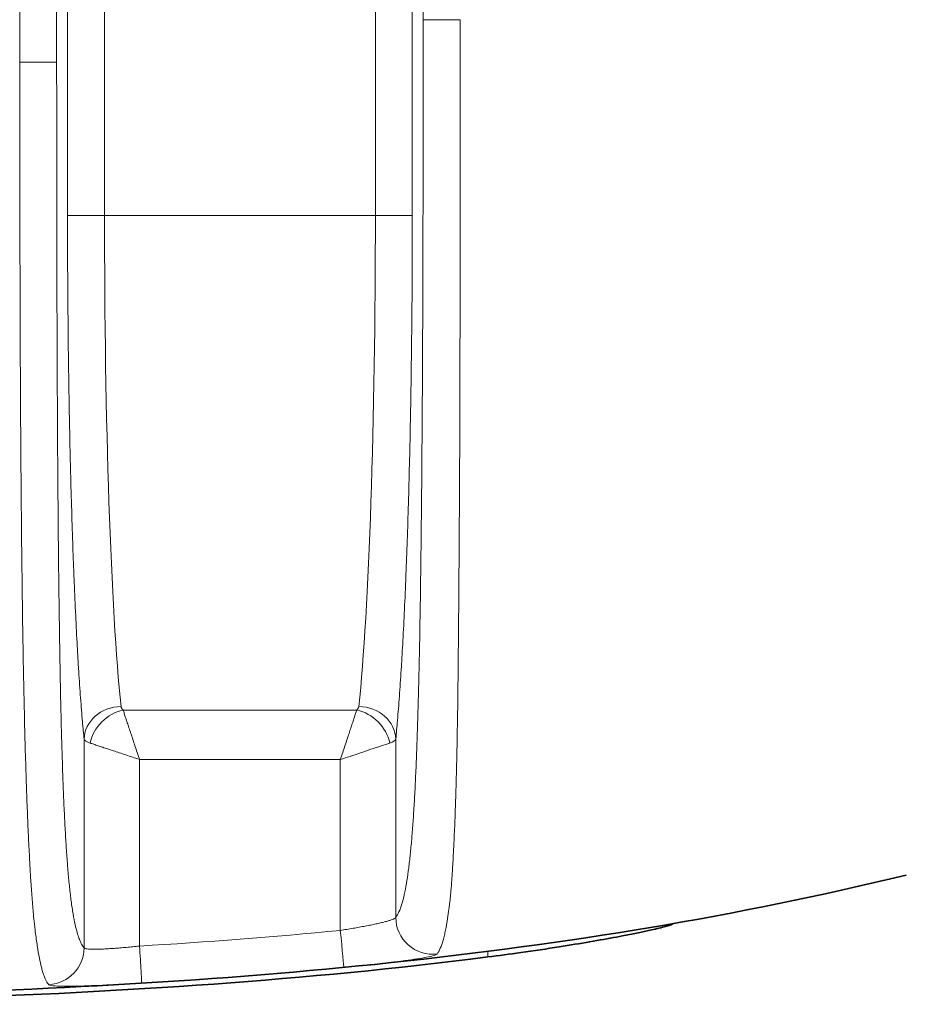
# Model space of a CAD drawing. Header units: millimetres. Extents: x 5 to 415, y 5 to 292.
# Tile 84 of 123: x 360.78 to 365.57, y 145.72 to 151.04. Entities that reach past the tile are written whole.
import ezdxf

# ---------------------------------------------------------------- set-up
doc = ezdxf.new("R2010")
doc.units = ezdxf.units.MM
doc.layers.add('Sichtbar (ISO)', color=7, linetype='Continuous', lineweight=35)
doc.layers.add('Sichtbar schmal (ISO)', color=7, linetype='Continuous', lineweight=18)

msp = doc.modelspace()

# ---------------------------------------------------------------- linework, layer by layer
at = {"layer": 'Sichtbar (ISO)'}
for points, knots in [([(365.5675014, 146.42128864), (363.74039632, 145.97356866), (361.84174539, 145.82192011), (359.09691976, 145.75307232), (358.23221448, 145.75262814), (357.36768661, 145.75261548)], [0, 0, 0, 0, 0.564348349, 0.564348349, 0.823706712, 0.823706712, 0.823706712, 0.823706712]), ([(364.30564714, 146.15733898), (364.30331029, 146.15492397), (364.29426093, 146.15135115), (364.26262263, 146.14192771), (364.23973936, 146.1360418), (364.1589246, 146.11722562), (364.08824086, 146.10249036), (363.91240373, 146.0694067), (363.80744699, 146.0512314), (363.6257115, 146.0226713), (363.55597776, 146.01227846), (363.42578657, 145.99395906), (363.36610381, 145.98595418), (363.30625653, 145.97831966)], [0.000001, 0.000001, 0.000001, 0.000001, 0.02010194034, 0.02010194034, 0.04078756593, 0.04078756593, 0.07713633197, 0.07713633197, 0.11488159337, 0.11488159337, 0.13684856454, 0.13684856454, 0.15494381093, 0.15494381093, 0.15494381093, 0.15494381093]), ([(363.30625653, 145.97831966), (362.3217473, 145.85272907), (361.33177916, 145.78824082), (359.34825762, 145.72325947), (358.37852204, 145.72268618), (357.36765091, 145.72265615)], [-0.60748222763, -0.60748222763, -0.60748222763, -0.60748222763, -0.30326358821, -0.30326358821, -0.00000208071, -0.00000208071, -0.00000208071, -0.00000208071])]:
    msp.add_open_spline(points, degree=3, knots=knots, dxfattribs=at)
at = {"layer": 'Sichtbar schmal (ISO)'}
for p, q in [((361.03617803, 166.4854725), (361.03617818, 149.98453219)), ((361.23590534, 149.98454436), (361.23590295, 166.48545352)), ((362.69910432, 149.98454436), (362.69909766, 166.48545352)), ((362.89882476, 149.98452573), (362.89882462, 166.48546589)), ((360.77770845, 165.65713721), (360.77770833, 150.81347618)), ((360.97743439, 165.6571373), (360.97743439, 150.81346583)), ((362.9575684, 151.04252858), (362.9575684, 165.42811079)), ((363.15729432, 151.04252859), (362.9575684, 151.04252859)), ((360.97743439, 150.81346583), (360.7777081, 150.81346583)), ((361.03617819, 149.98454436), (361.23590534, 149.98454436)), ((361.23590534, 149.98454436), (362.69910432, 149.98454436)), ((362.69910432, 149.98454436), (362.89882475, 149.98454436)), ((361.33606442, 147.31237406), (362.59893888, 147.31237397)), ((361.12554776, 146.02801948), (361.12554814, 147.15517531)), ((362.80945473, 147.1551701), (362.80945506, 146.19255657)), ((363.14118726, 147.16144553), (363.14118552, 147.16144528)), ((361.42513472, 146.0371785), (361.42513807, 147.04515341)), ((361.42513807, 147.04515341), (362.50986307, 147.04515539)), ((362.50986307, 147.04515539), (362.50985857, 146.12178085)), ((364.30564714, 146.15733898), (364.30564742, 146.15838373)), ((363.30625655, 146.00824941), (363.30625656, 145.97831965))]:
    msp.add_line(p, q, dxfattribs=at)
msp.add_arc((359.62691874, 176.0890573), 30.10563071, 273.424327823, 275.495111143, dxfattribs=at)
for centre, major_axis, ratio, start_param, end_param in [((361.40360555, 149.98453525), (-0.00000714, 2.99998754), 0.0559003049, 1.5707931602, 2.6555865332), ((362.5313946, 149.98455063), (0.00000624, 3.00000592), 0.0559031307, 3.627614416, 4.7123870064), ((361.3252765, 147.15508474), (-0.19904019, -0.01957039), 0.883293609, 4.6257430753, 6.1718146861), ((361.33606695, 147.13422615), (-0.14142303, -0.14141967), 0.8109163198, 4.0310526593, 5.3937407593), ((362.0938083, 147.59297958), (-0.76713226, -0.26716735), 0.1858979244, 6.2418747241, 6.387862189), ((362.51592674, 147.33707053), (-0.09391947, 0.00345899), 0.5097649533, 2.6732974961, 3.1068549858), ((362.59893853, 147.13422884), (-0.14141969, 0.14142302), 0.8108853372, 4.0310637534, 5.3937418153), ((362.60973017, 147.15512319), (0.19902352, -0.01973928), 0.8831904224, 0.1120948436, 1.6581780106), ((362.50222241, 147.16389574), (-0.3076436, 0.00611237), 0.1763115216, 2.6792269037, 3.0932635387), ((363.00918085, 146.19255651), (0.15968742, -0.12041565), 0.996231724, 3.7895097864, 5.4723617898), ((362.50965889, 146.12178557), (0.01933736, -0.19906282), 0.000991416, 0.0144247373, 1.5706008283), ((361.4248924, 146.03726694), (-0.01223542, 0.19987026), 0.0011809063, 3.9797776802, 4.7118741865), ((360.92582197, 146.02801937), (-0.15133935, -0.13075321), 0.9968011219, 0.906660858, 2.4274569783), ((359.63623938, 175.97219504), (-30.07412606, -2.62405798), 0.9999993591, 1.543440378, 1.5797346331)]:
    msp.add_ellipse(centre, major_axis=major_axis, ratio=ratio, start_param=start_param, end_param=end_param, dxfattribs=at)
for points, knots in [([(362.9575684, 151.04252858), (362.95756842, 150.82786885), (362.95737138, 150.42244628), (362.95636256, 149.84943158), (362.95468054, 149.34390447), (362.95235523, 148.90001583), (362.94942613, 148.51264783), (362.94594945, 148.17728354), (362.94201383, 147.88998065), (362.93771416, 147.64578413), (362.93314656, 147.4394723), (362.92838257, 147.26505749), (362.92343385, 147.11596927), (362.91824978, 146.98615843), (362.91275198, 146.87111753), (362.90685653, 146.76786773), (362.90046766, 146.67434109), (362.89345668, 146.58890591), (362.88564182, 146.51025817), (362.87679161, 146.43764732), (362.86664692, 146.37110004), (362.85495971, 146.31148409), (362.84152832, 146.26026734), (362.82617973, 146.21900372), (362.81525642, 146.20024841), (362.80945509, 146.1925567)], [0.00000000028, 0.00000000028, 0.00000000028, 0.00000000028, 0.09803400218, 0.18520171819, 0.26211662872, 0.32987837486, 0.38969705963, 0.44189982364, 0.48734609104, 0.52695090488, 0.56146592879, 0.59179049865, 0.6191210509, 0.64454071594, 0.6688968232, 0.69285099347, 0.71691158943, 0.7416662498, 0.76785800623, 0.79630255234, 0.82787547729, 0.86343718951, 0.90363518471, 0.94893876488, 1, 1, 1, 1]), ([(363.15729432, 151.04252859), (363.15760717, 150.80714547), (363.15776971, 150.59021313), (363.15780328, 150.39438501), (363.15783471, 150.21107328), (363.1577533, 150.0462559), (363.15759838, 149.9021164), (363.15756714, 149.87305364), (363.15753242, 149.84483057), (363.15749488, 149.81739571), (363.15721093, 149.6098783), (363.15677425, 149.44747668), (363.15638841, 149.30782739), (363.15630201, 149.27655553), (363.15621768, 149.2464239), (363.15613668, 149.21718093), (363.1557556, 149.07959237), (363.1554651, 148.9617332), (363.15516509, 148.85883412), (363.15507894, 148.82928713), (363.1549919, 148.80097326), (363.15490112, 148.77377972), (363.15452247, 148.66034991), (363.15408679, 148.56637738), (363.1534909, 148.46296388), (363.15344643, 148.45524471), (363.15340094, 148.44747304), (363.15335435, 148.43963697), (363.15278266, 148.34348788), (363.15206123, 148.23761921), (363.15122958, 148.11875367), (363.15108542, 148.09814935), (363.15093764, 148.07715548), (363.1507859, 148.05575806), (363.15026832, 147.98277347), (363.14969202, 147.90519751), (363.14901, 147.821315), (363.14836514, 147.74200252), (363.14762791, 147.65702717), (363.14669275, 147.56544306), (363.14665419, 147.56166671), (363.14661529, 147.55787921), (363.14657602, 147.55408053), (363.14588607, 147.48733609), (363.14508875, 147.41725503), (363.14413048, 147.34697473), (363.14327574, 147.28428699), (363.14229248, 147.22145251), (363.14117148, 147.1606962), (363.14013833, 147.10470172), (363.13898833, 147.05048253), (363.13774588, 146.99959581), (363.13746935, 146.98827005), (363.13718835, 146.9771079), (363.13690339, 146.96612418), (363.13591375, 146.92797732), (363.13488093, 146.89178607), (363.13382363, 146.85771589), (363.13238958, 146.81150553), (363.13091077, 146.76920568), (363.12944375, 146.73095887), (363.12778799, 146.68779127), (363.12614797, 146.64978118), (363.12460718, 146.6167205), (363.12393094, 146.60221059), (363.1232737, 146.58865048), (363.12264207, 146.57600478), (363.12145974, 146.55233404), (363.12039978, 146.5319392), (363.11941606, 146.51354621), (363.11746371, 146.47704253), (363.11581728, 146.44821793), (363.1139917, 146.42001817), (363.11340256, 146.4109178), (363.11279392, 146.40190923), (363.11214737, 146.39282604), (363.11078149, 146.37363724), (363.10920409, 146.35415902), (363.10742646, 146.33466395), (363.10503553, 146.30844289), (363.10228193, 146.28219523), (363.09919675, 146.25659895), (363.09843003, 146.25023793), (363.0976429, 146.24391723), (363.09683583, 146.23764694), (363.09456079, 146.21997171), (363.09214216, 146.20268466), (363.08950568, 146.18570227), (363.08614995, 146.16408685), (363.08244095, 146.14295714), (363.07822374, 146.12262019), (363.0763327, 146.11350084), (363.0743396, 146.10454586), (363.07223041, 146.0958165), (363.06997588, 146.08648556), (363.06757701, 146.07741421), (363.06504307, 146.06874082), (363.06037863, 146.05277497), (363.05525623, 146.03818944), (363.04973363, 146.02558996), (363.04427284, 146.01313149), (363.03842099, 146.00260868), (363.03223484, 145.99428795)], [0, 0, 0, 0, 0.0430421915, 0.0430421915, 0.0430421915, 0.0833333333, 0.0833333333, 0.0833333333, 0.0914572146, 0.0914572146, 0.0914572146, 0.1529062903, 0.1529062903, 0.1529062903, 0.1666666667, 0.1666666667, 0.1666666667, 0.2314094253, 0.2314094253, 0.2314094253, 0.25, 0.25, 0.25, 0.3275450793, 0.3275450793, 0.3275450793, 0.3333333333, 0.3333333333, 0.3333333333, 0.4043555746, 0.4043555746, 0.4043555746, 0.4166666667, 0.4166666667, 0.4166666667, 0.4586586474, 0.4586586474, 0.4586586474, 0.4983628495, 0.4983628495, 0.4983628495, 0.5, 0.5, 0.5, 0.528765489, 0.528765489, 0.528765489, 0.5544233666, 0.5544233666, 0.5544233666, 0.5780702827, 0.5780702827, 0.5780702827, 0.5833333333, 0.5833333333, 0.5833333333, 0.6016120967, 0.6016120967, 0.6016120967, 0.6264041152, 0.6264041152, 0.6264041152, 0.6543858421, 0.6543858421, 0.6543858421, 0.6666666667, 0.6666666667, 0.6666666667, 0.6896544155, 0.6896544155, 0.6896544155, 0.7352770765, 0.7352770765, 0.7352770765, 0.75, 0.75, 0.75, 0.7811030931, 0.7811030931, 0.7811030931, 0.8229370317, 0.8229370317, 0.8229370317, 0.8333333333, 0.8333333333, 0.8333333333, 0.8626393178, 0.8626393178, 0.8626393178, 0.8999403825, 0.8999403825, 0.8999403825, 0.9166666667, 0.9166666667, 0.9166666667, 0.9345456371, 0.9345456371, 0.9345456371, 0.9674569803, 0.9674569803, 0.9674569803, 1, 1, 1, 1]), ([(360.77770835, 150.81347618), (360.77821375, 150.61068771), (360.7785039, 150.42271145), (360.77871911, 150.2501482), (360.77895205, 150.06337264), (360.77909783, 149.89465451), (360.77932104, 149.74475693), (360.7793939, 149.69582607), (360.77947482, 149.64890056), (360.77956929, 149.60400717), (360.77981815, 149.48575157), (360.78017133, 149.3815765), (360.78056736, 149.28831706), (360.7812078, 149.1375058), (360.78195697, 149.01524459), (360.78261727, 148.90808648), (360.78268171, 148.8976273), (360.78274561, 148.88731216), (360.78280911, 148.87711755), (360.78359718, 148.75059709), (360.78429569, 148.64262745), (360.78541292, 148.50832766), (360.78569833, 148.47401913), (360.78601305, 148.43799336), (360.78637136, 148.39950973), (360.78699606, 148.3324157), (360.78773141, 148.25793286), (360.78859497, 148.17890541), (360.78960992, 148.08602383), (360.7908036, 147.98686516), (360.79219679, 147.88615563), (360.79317406, 147.81551128), (360.79424934, 147.74410613), (360.79542084, 147.67360825), (360.79567675, 147.65820775), (360.79593711, 147.64285069), (360.79620191, 147.62754251), (360.79753804, 147.55030006), (360.79898831, 147.47430824), (360.80055267, 147.40034847), (360.80199769, 147.33203114), (360.80354011, 147.26545077), (360.80517193, 147.20126343), (360.80671365, 147.1406204), (360.80833512, 147.08211656), (360.81001951, 147.02629913), (360.81061074, 147.00670705), (360.81120963, 146.9874447), (360.81181503, 146.96853519), (360.81288804, 146.9350202), (360.8139868, 146.90254916), (360.81510696, 146.87111429), (360.81684954, 146.82221257), (360.81864369, 146.77582127), (360.82046981, 146.73190053), (360.82232432, 146.68729688), (360.82421166, 146.64523921), (360.82610918, 146.60563493), (360.82807636, 146.56457701), (360.83005439, 146.52615302), (360.83201775, 146.49019095), (360.8323853, 146.48345873), (360.83275235, 146.4768128), (360.83311874, 146.47025152), (360.8348089, 146.43998374), (360.83650484, 146.41160718), (360.83824774, 146.38447047), (360.84042952, 146.35050035), (360.84268479, 146.31845317), (360.84511043, 146.28744052), (360.8475154, 146.25669215), (360.85008853, 146.22696171), (360.85293539, 146.19784364), (360.85478326, 146.17894341), (360.85674662, 146.16031413), (360.85885592, 146.14194331), (360.8598963, 146.1328822), (360.86096577, 146.12387651), (360.86206057, 146.11498326), (360.86537947, 146.08802337), (360.86893257, 146.06215648), (360.87260862, 146.0383984), (360.87636469, 146.01412319), (360.88024836, 145.99204126), (360.88413627, 145.97248741), (360.88781108, 145.95400533), (360.89148923, 145.9377626), (360.89506851, 145.92365083), (360.89599917, 145.91998158), (360.89692314, 145.91645461), (360.89783867, 145.91306593), (360.90019197, 145.9043556), (360.90250412, 145.89655567), (360.90478696, 145.88949598), (360.90774149, 145.88035906), (360.91064693, 145.87246092), (360.91353034, 145.86552602), (360.91618103, 145.85915085), (360.91881311, 145.85359119), (360.92144822, 145.8486881), (360.92383783, 145.8442418), (360.92622993, 145.84033618), (360.92864092, 145.83688075), (360.93079882, 145.83378807), (360.93297185, 145.83105638), (360.93517189, 145.82863495)], [0.00000077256, 0.00000077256, 0.00000077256, 0.00000077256, 0.04561868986, 0.04561868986, 0.04561868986, 0.09499369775, 0.09499369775, 0.09499369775, 0.11111111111, 0.11111111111, 0.11111111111, 0.1535666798, 0.1535666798, 0.1535666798, 0.22222222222, 0.22222222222, 0.22222222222, 0.22892335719, 0.22892335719, 0.22892335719, 0.31208792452, 0.31208792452, 0.31208792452, 0.33333333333, 0.33333333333, 0.33333333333, 0.37037349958, 0.37037349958, 0.37037349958, 0.41390709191, 0.41390709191, 0.41390709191, 0.44444444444, 0.44444444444, 0.44444444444, 0.45111543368, 0.45111543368, 0.45111543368, 0.48477609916, 0.48477609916, 0.48477609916, 0.5158687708, 0.5158687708, 0.5158687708, 0.54524456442, 0.54524456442, 0.54524456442, 0.55555555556, 0.55555555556, 0.55555555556, 0.57383063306, 0.57383063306, 0.57383063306, 0.60226029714, 0.60226029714, 0.60226029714, 0.6311319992, 0.6311319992, 0.6311319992, 0.66106340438, 0.66106340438, 0.66106340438, 0.66666666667, 0.66666666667, 0.66666666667, 0.6925150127, 0.6925150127, 0.6925150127, 0.72487235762, 0.72487235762, 0.72487235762, 0.75695395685, 0.75695395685, 0.75695395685, 0.77777777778, 0.77777777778, 0.77777777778, 0.78804879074, 0.78804879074, 0.78804879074, 0.81918534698, 0.81918534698, 0.81918534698, 0.85099964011, 0.85099964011, 0.85099964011, 0.88107015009, 0.88107015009, 0.88107015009, 0.88888888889, 0.88888888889, 0.88888888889, 0.90898634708, 0.90898634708, 0.90898634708, 0.93499722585, 0.93499722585, 0.93499722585, 0.9589087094, 0.9589087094, 0.9589087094, 0.98059250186, 0.98059250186, 0.98059250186, 1, 1, 1, 1]), ([(361.12554772, 146.02801956), (361.12348307, 146.0304086), (361.12142015, 146.03308245), (361.11935935, 146.0360682), (361.11700892, 146.03947359), (361.11466126, 146.04328472), (361.11231714, 146.04754664), (361.10966067, 146.05237645), (361.10700875, 146.05778519), (361.10436288, 146.06384742), (361.1013829, 146.07067517), (361.09841059, 146.07833187), (361.0954488, 146.08694068), (361.09213206, 146.09658119), (361.0888285, 146.10741569), (361.08554364, 146.11964652), (361.0818853, 146.13326799), (361.07825015, 146.14862138), (361.07464914, 146.16603621), (361.07087772, 146.18427515), (361.06714376, 146.20477525), (361.06346578, 146.22797033), (361.06008862, 146.24926833), (361.05675866, 146.2728385), (361.05349548, 146.29902705), (361.05060656, 146.32221192), (361.04776998, 146.34744899), (361.04500223, 146.37494559), (361.0424715, 146.40008746), (361.03999832, 146.42711844), (361.03759615, 146.45613845), (361.03533556, 146.48344798), (361.03313785, 146.51251899), (361.03101341, 146.54336284), (361.02895403, 146.57326219), (361.02696349, 146.60482747), (361.02504923, 146.63799602), (361.02315019, 146.67090092), (361.02132622, 146.7053837), (361.01958165, 146.74131908), (361.01781541, 146.77770075), (361.01613054, 146.81557132), (361.01452802, 146.85475303), (361.01286545, 146.89540293), (361.01129152, 146.93746406), (361.00980362, 146.98071284), (361.00822087, 147.02671864), (361.00673546, 147.07406833), (361.00534078, 147.12249618), (361.00382251, 147.17521548), (361.00241176, 147.22921248), (361.0010974, 147.28418493), (360.99963936, 147.34516616), (360.99829994, 147.40734774), (360.99706291, 147.4704008), (360.99567592, 147.54109707), (360.99441766, 147.61288891), (360.99326683, 147.68543803), (360.99197198, 147.76706534), (360.99081314, 147.84965132), (360.98976472, 147.93287225), (360.98858635, 148.02640829), (360.98754748, 148.12074643), (360.98661934, 148.21559678), (360.985579, 148.32191236), (360.98467776, 148.42887146), (360.9838849, 148.53622676), (360.98299884, 148.65620251), (360.98224812, 148.77667309), (360.98160161, 148.89743751), (360.98088102, 149.03203876), (360.98028987, 149.16700504), (360.97979758, 149.30218036), (360.9792509, 149.45229207), (360.97882614, 149.60266159), (360.97849395, 149.75317145), (360.97812582, 149.91996802), (360.97787138, 150.08693694), (360.977703, 150.25399373), (360.97751512, 150.44039684), (360.97743439, 150.62690934), (360.97743439, 150.81346583)], [0, 0, 0, 0, 0.01829450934, 0.01829450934, 0.01829450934, 0.0391602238, 0.0391602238, 0.0391602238, 0.06280624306, 0.06280624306, 0.06280624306, 0.08943819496, 0.08943819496, 0.08943819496, 0.11926177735, 0.11926177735, 0.11926177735, 0.15247627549, 0.15247627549, 0.15247627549, 0.18726253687, 0.18726253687, 0.18726253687, 0.21920371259, 0.21920371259, 0.21920371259, 0.24748141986, 0.24748141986, 0.24748141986, 0.27333750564, 0.27333750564, 0.27333750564, 0.29766960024, 0.29766960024, 0.29766960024, 0.32125659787, 0.32125659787, 0.32125659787, 0.34465610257, 0.34465610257, 0.34465610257, 0.36834620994, 0.36834620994, 0.36834620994, 0.39292401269, 0.39292401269, 0.39292401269, 0.41906859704, 0.41906859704, 0.41906859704, 0.4475299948, 0.4475299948, 0.4475299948, 0.47910237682, 0.47910237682, 0.47910237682, 0.51450192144, 0.51450192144, 0.51450192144, 0.55433106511, 0.55433106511, 0.55433106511, 0.59909697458, 0.59909697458, 0.59909697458, 0.64927405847, 0.64927405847, 0.64927405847, 0.70534984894, 0.70534984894, 0.70534984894, 0.76785064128, 0.76785064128, 0.76785064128, 0.83725754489, 0.83725754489, 0.83725754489, 0.91417498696, 0.91417498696, 0.91417498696, 0.99999999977, 0.99999999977, 0.99999999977, 0.99999999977]), ([(361.12554812, 147.15517531), (361.1225671, 147.18522597), (361.11965452, 147.21674967), (361.11680677, 147.24972673), (361.11328913, 147.29046114), (361.10987032, 147.33341129), (361.10654508, 147.37860012), (361.10320833, 147.42394533), (361.09996574, 147.47154546), (361.09681449, 147.52148233), (361.09636278, 147.52864044), (361.09591295, 147.53584667), (361.095465, 147.54310134), (361.09279962, 147.58626809), (361.09019883, 147.63110302), (361.08767058, 147.67750245), (361.08472714, 147.73152174), (361.08188205, 147.78766188), (361.07914673, 147.84572855), (361.076413, 147.9037612), (361.07378892, 147.96371792), (361.07128442, 148.02537605), (361.071011, 148.0321074), (361.070739, 148.03885901), (361.07046844, 148.04563057), (361.06825813, 148.10094949), (361.06614435, 148.15761523), (361.06413056, 148.21552513), (361.06186945, 148.28054683), (361.05973437, 148.34713701), (361.05773001, 148.41514818), (361.05572746, 148.48309795), (361.05385539, 148.55246628), (361.05211832, 148.62310355), (361.05198728, 148.62843216), (361.05185701, 148.633768), (361.05172751, 148.63911099), (361.05014234, 148.70451328), (361.04867152, 148.77098411), (361.04731953, 148.83831073), (361.04585573, 148.91120516), (361.04453125, 148.98510259), (361.04334984, 149.05972187), (361.04211544, 149.1376886), (361.04103724, 149.21644309), (361.04011723, 149.29565965), (361.03926967, 149.36863854), (361.03855996, 149.44201472), (361.0379859, 149.51586085), (361.03737082, 149.59498406), (361.03691141, 149.67464765), (361.03660911, 149.75497767), (361.03632347, 149.83087961), (361.03617814, 149.90737794), (361.03617818, 149.98453219)], [0, 0, 0, 0, 0.0547582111, 0.0547582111, 0.0547582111, 0.1223974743, 0.1223974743, 0.1223974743, 0.1902708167, 0.1902708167, 0.1902708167, 0.2, 0.2, 0.2, 0.2578906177, 0.2578906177, 0.2578906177, 0.3252882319, 0.3252882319, 0.3252882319, 0.39264637, 0.39264637, 0.39264637, 0.4, 0.4, 0.4, 0.460074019, 0.460074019, 0.460074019, 0.5275256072, 0.5275256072, 0.5275256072, 0.5949162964, 0.5949162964, 0.5949162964, 0.6, 0.6, 0.6, 0.6622283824, 0.6622283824, 0.6622283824, 0.7296029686, 0.7296029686, 0.7296029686, 0.8, 0.8, 0.8, 0.8648538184, 0.8648538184, 0.8648538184, 0.9343421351, 0.9343421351, 0.9343421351, 1, 1, 1, 1]), ([(362.89882476, 149.98452573), (362.8988248, 149.91013492), (362.89868966, 149.83635948), (362.89842397, 149.76314099), (362.89814064, 149.68506131), (362.89770888, 149.60761363), (362.89713023, 149.53068232), (362.89653696, 149.45180806), (362.8957893, 149.37347543), (362.89488475, 149.29559862), (362.89401961, 149.22111484), (362.89301466, 149.14704176), (362.8918715, 149.07364912), (362.89070837, 148.99897434), (362.88940214, 148.92500426), (362.88795644, 148.85201948), (362.88652961, 148.77998735), (362.88496694, 148.70891523), (362.8832738, 148.6390622), (362.88153458, 148.56730819), (362.87965646, 148.49684482), (362.87764414, 148.4278279), (362.87565541, 148.35962036), (362.87353561, 148.29282542), (362.87128941, 148.22759087), (362.86915051, 148.16547264), (362.866897, 148.10476923), (362.86453308, 148.04560655), (362.86441591, 148.04267424), (362.86429848, 148.03974568), (362.86418078, 148.03682088), (362.86169139, 147.97496134), (362.85908189, 147.91478834), (362.85636211, 147.85652585), (362.85363994, 147.79821208), (362.85080731, 147.74181239), (362.84787554, 147.68752286), (362.84517686, 147.63754965), (362.8423942, 147.5893643), (362.83953731, 147.54309547), (362.83927863, 147.53890589), (362.83901931, 147.53473247), (362.83875937, 147.53057513), (362.83561748, 147.48032579), (362.8323842, 147.43242198), (362.82905689, 147.38677889), (362.82574577, 147.341358), (362.82234147, 147.29817517), (362.8188389, 147.25720416), (362.81578702, 147.22150504), (362.81266047, 147.18748592), (362.80945473, 147.1551701)], [0, 0, 0, 0, 0.0632967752, 0.0632967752, 0.0632967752, 0.130796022, 0.130796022, 0.130796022, 0.2, 0.2, 0.2, 0.2661888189, 0.2661888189, 0.2661888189, 0.333533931, 0.333533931, 0.333533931, 0.4, 0.4, 0.4, 0.4682748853, 0.4682748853, 0.4682748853, 0.5357490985, 0.5357490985, 0.5357490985, 0.6, 0.6, 0.6, 0.6031844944, 0.6031844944, 0.6031844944, 0.6705366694, 0.6705366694, 0.6705366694, 0.737948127, 0.737948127, 0.737948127, 0.8, 0.8, 0.8, 0.8056187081, 0.8056187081, 0.8056187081, 0.8735315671, 0.8735315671, 0.8735315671, 0.9411138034, 0.9411138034, 0.9411138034, 1, 1, 1, 1]), ([(361.42513807, 147.04515341), (361.4220278, 147.05392639), (361.41692819, 147.06965447), (361.41240577, 147.08335018), (361.4081275, 147.09630651), (361.40436578, 147.1074902), (361.40052471, 147.11899336), (361.39672621, 147.13036901), (361.39285011, 147.14201908), (361.3890845, 147.15331398), (361.38536202, 147.16447953), (361.38174751, 147.17531391), (361.37822696, 147.18588659), (361.3747528, 147.19631998), (361.37137015, 147.20649297), (361.36809996, 147.2162676), (361.3649009, 147.22582964), (361.36180946, 147.23501407), (361.35890026, 147.2438667), (361.35594742, 147.25285211), (361.35318233, 147.26148091), (361.35042194, 147.26930168), (361.34755008, 147.27743827), (361.34468332, 147.28478534), (361.34267538, 147.29254134), (361.3406275, 147.30045165), (361.33947297, 147.30836747), (361.33606442, 147.31237406)], [0, 0, 0, 0, 0.1187334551, 0.1187334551, 0.1187334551, 0.2310568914, 0.2310568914, 0.2310568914, 0.3421353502, 0.3421353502, 0.3421353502, 0.4519418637, 0.4519418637, 0.4519418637, 0.5603016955, 0.5603016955, 0.5603016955, 0.6663046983, 0.6663046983, 0.6663046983, 0.7738975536, 0.7738975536, 0.7738975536, 0.8858352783, 0.8858352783, 0.8858352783, 1, 1, 1, 1]), ([(362.59893888, 147.31237397), (362.59687171, 147.30661654), (362.59461123, 147.30014922), (362.59220128, 147.29302702), (362.58983416, 147.28603139), (362.58732306, 147.27840245), (362.58465237, 147.27021111), (362.5822211, 147.26275409), (362.57965752, 147.25483144), (362.57692177, 147.24653485), (362.57384616, 147.23720758), (362.5705618, 147.22740785), (362.56712959, 147.21714853), (362.56386173, 147.20738047), (362.56045946, 147.19719486), (362.55694227, 147.18660393), (362.55358343, 147.17648983), (362.55011956, 147.16600558), (362.54654638, 147.15517666), (362.54269875, 147.14351597), (362.53872998, 147.13145398), (362.53464834, 147.11908015), (362.53077166, 147.10732771), (362.52679271, 147.09529445), (362.52272076, 147.0830876), (362.51855055, 147.07058619), (362.51428298, 147.05790413), (362.50986307, 147.04515539)], [0, 0, 0, 0, 0.1158855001, 0.1158855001, 0.1158855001, 0.2297114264, 0.2297114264, 0.2297114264, 0.3333333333, 0.3333333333, 0.3333333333, 0.4498279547, 0.4498279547, 0.4498279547, 0.5607441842, 0.5607441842, 0.5607441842, 0.6666666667, 0.6666666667, 0.6666666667, 0.7807249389, 0.7807249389, 0.7807249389, 0.8890554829, 0.8890554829, 0.8890554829, 1, 1, 1, 1]), ([(361.12554811, 147.15517531), (361.12628133, 147.15271232), (361.12799324, 147.15024343), (361.13066502, 147.14783652), (361.13333679, 147.14542962), (361.13696912, 147.1430847), (361.14152618, 147.1408138), (361.14608324, 147.1385429), (361.15156501, 147.13634602), (361.15791847, 147.13423011)], [0, 0, 0, 0, 0.3333333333, 0.3333333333, 0.3333333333, 0.6666666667, 0.6666666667, 0.6666666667, 1, 1, 1, 1]), ([(361.15791847, 147.13423011), (361.16378415, 147.13212374), (361.17038675, 147.12981682), (361.17766787, 147.12735533), (361.18478801, 147.12494825), (361.19255856, 147.1223936), (361.20090431, 147.11967378), (361.2081198, 147.11732231), (361.21576433, 147.11484737), (361.2237555, 147.11221237), (361.22463175, 147.11192343), (361.22551218, 147.11163262), (361.22639676, 147.11134002), (361.23518692, 147.10843246), (361.24438723, 147.10534907), (361.25398792, 147.10213743), (361.26370548, 147.09888669), (361.27383409, 147.09550441), (361.2843619, 147.09200893), (361.29426319, 147.08872146), (361.30451798, 147.08533364), (361.31510268, 147.08184107), (361.32682617, 147.07797274), (361.33895615, 147.07398167), (361.35140146, 147.06987633), (361.36305992, 147.06603056), (361.37499458, 147.06208404), (361.38710071, 147.05804598), (361.39963576, 147.05386484), (361.41235325, 147.04958572), (361.42513807, 147.04515341)], [0, 0, 0, 0, 0.1180632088, 0.1180632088, 0.1180632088, 0.233516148, 0.233516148, 0.233516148, 0.3333333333, 0.3333333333, 0.3333333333, 0.3442785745, 0.3442785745, 0.3442785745, 0.4530423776, 0.4530423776, 0.4530423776, 0.5631301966, 0.5631301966, 0.5631301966, 0.6666666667, 0.6666666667, 0.6666666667, 0.781342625, 0.781342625, 0.781342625, 0.8887682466, 0.8887682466, 0.8887682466, 1, 1, 1, 1]), ([(362.77708263, 147.13423001), (362.76396568, 147.12947901), (362.74784835, 147.12431733), (362.73042103, 147.11865291), (362.7129937, 147.11298848), (362.69429592, 147.1068213), (362.67529959, 147.10042759), (362.65630325, 147.09403388), (362.63700789, 147.08741365), (362.61803856, 147.08097351), (362.59906923, 147.07453338), (362.58043014, 147.06827334), (362.56230288, 147.0622925), (362.54417561, 147.05631166), (362.52655708, 147.05061003), (362.50986307, 147.04515539)], [0, 0, 0, 0, 0.2, 0.2, 0.2, 0.4, 0.4, 0.4, 0.6, 0.6, 0.6, 0.8, 0.8, 0.8, 1, 1, 1, 1]), ([(362.80945506, 146.19255646), (362.8088102, 146.19113207), (362.80602369, 146.18817543), (362.79752709, 146.18345236), (362.78514015, 146.17852316), (362.76921599, 146.17340894), (362.749949, 146.16809871), (362.72754429, 146.16259809), (362.70230458, 146.15693772), (362.67451847, 146.15114458), (362.64449393, 146.14525166), (362.61257211, 146.13930057), (362.57924573, 146.13336246), (362.5448495, 146.12748063), (362.52157134, 146.12365365), (362.50985926, 146.12177588)], [0.00000158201, 0.00000158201, 0.00000158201, 0.00000158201, 0.08129655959, 0.16132640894, 0.23901338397, 0.31538508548, 0.39155274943, 0.46742877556, 0.54313195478, 0.61879632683, 0.69464152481, 0.77072621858, 0.84707744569, 0.92302396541, 0.99998263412, 0.99998263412, 0.99998263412, 0.99998263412]), ([(361.42513472, 146.0371785), (361.41292869, 146.03594398), (361.40071126, 146.034732), (361.38858605, 146.03357339), (361.37663361, 146.03243128), (361.36477081, 146.03134102), (361.35308139, 146.03030268), (361.34172377, 146.02929382), (361.33052981, 146.02833397), (361.31957729, 146.02743548), (361.30875671, 146.02654782), (361.29817177, 146.02572003), (361.28789345, 146.02496132), (361.27760631, 146.02420196), (361.26762633, 146.02351179), (361.25802081, 146.02290104), (361.24843331, 146.02229144), (361.23921887, 146.02176096), (361.23043909, 146.02131943), (361.22166555, 146.02087822), (361.21332605, 146.02052582), (361.20547598, 146.02027165), (361.19762753, 146.02001753), (361.1902683, 146.01986159), (361.18344666, 146.01981237), (361.17661665, 146.01976308), (361.17032554, 146.01982078), (361.16461416, 146.01999272), (361.15888709, 146.02016514), (361.15374292, 146.02045244), (361.14921429, 146.02086024), (361.14465625, 146.0212707), (361.14072179, 146.02180323), (361.13743541, 146.02246118), (361.13413903, 146.02312113), (361.13149454, 146.02390725), (361.12951674, 146.02482066), (361.12749356, 146.02575504), (361.12616852, 146.02682261), (361.12554777, 146.02801943)], [0, 0, 0, 0, 0.0802860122, 0.0802860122, 0.0802860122, 0.1594280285, 0.1594280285, 0.1594280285, 0.2363235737, 0.2363235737, 0.2363235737, 0.3122927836, 0.3122927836, 0.3122927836, 0.3883270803, 0.3883270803, 0.3883270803, 0.4642186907, 0.4642186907, 0.4642186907, 0.5400563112, 0.5400563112, 0.5400563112, 0.6158782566, 0.6158782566, 0.6158782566, 0.6917931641, 0.6917931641, 0.6917931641, 0.767916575, 0.767916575, 0.767916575, 0.8445344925, 0.8445344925, 0.8445344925, 0.9213856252, 0.9213856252, 0.9213856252, 1, 1, 1, 1]), ([(362.52901101, 145.92272616), (362.59584208, 145.92916436), (362.71927817, 145.94177389), (362.884351, 145.96161059), (362.99680613, 145.97946506), (363.02736927, 145.98937253), (363.03223476, 145.9942887)], [0.000022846, 0.000022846, 0.000022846, 0.000022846, 0.25, 0.5, 0.75, 1, 1, 1, 1]), ([(361.43325182, 145.90358957), (361.43335746, 145.90179988), (361.43346116, 145.9000375), (361.43356294, 145.89830333), (361.43421718, 145.88715622), (361.43479171, 145.87716621), (361.43528772, 145.86862988), (361.4358609, 145.85876554), (361.43632461, 145.85091388), (361.43655708, 145.8456932), (361.43678955, 145.84047251), (361.43679663, 145.83778684), (361.43669871, 145.83750708)], [0, 0, 0, 0, 0.0448756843, 0.0448756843, 0.0448756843, 0.3333333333, 0.3333333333, 0.3333333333, 0.6666666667, 0.6666666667, 0.6666666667, 1, 1, 1, 1]), ([(360.93517192, 145.82863425), (360.93667831, 145.82739476), (360.93910796, 145.82630878), (360.94249423, 145.82536266), (360.95030885, 145.82317926), (360.96321768, 145.82173653), (360.98163406, 145.82092255), (361.00803073, 145.81975586), (361.04573985, 145.81989905), (361.09134315, 145.82104376), (361.13694645, 145.82218848), (361.19044446, 145.82432336), (361.24840255, 145.82711205), (361.30636063, 145.82990073), (361.36877976, 145.83332967), (361.43669871, 145.83750708)], [0.00000000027, 0.00000000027, 0.00000000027, 0.00000000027, 0.07558041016, 0.07558041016, 0.07558041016, 0.25, 0.25, 0.25, 0.5, 0.5, 0.5, 0.75, 0.75, 0.75, 1, 1, 1, 1])]:
    msp.add_open_spline(points, degree=3, knots=knots, dxfattribs=at)

doc.saveas('drawing.dxf')
